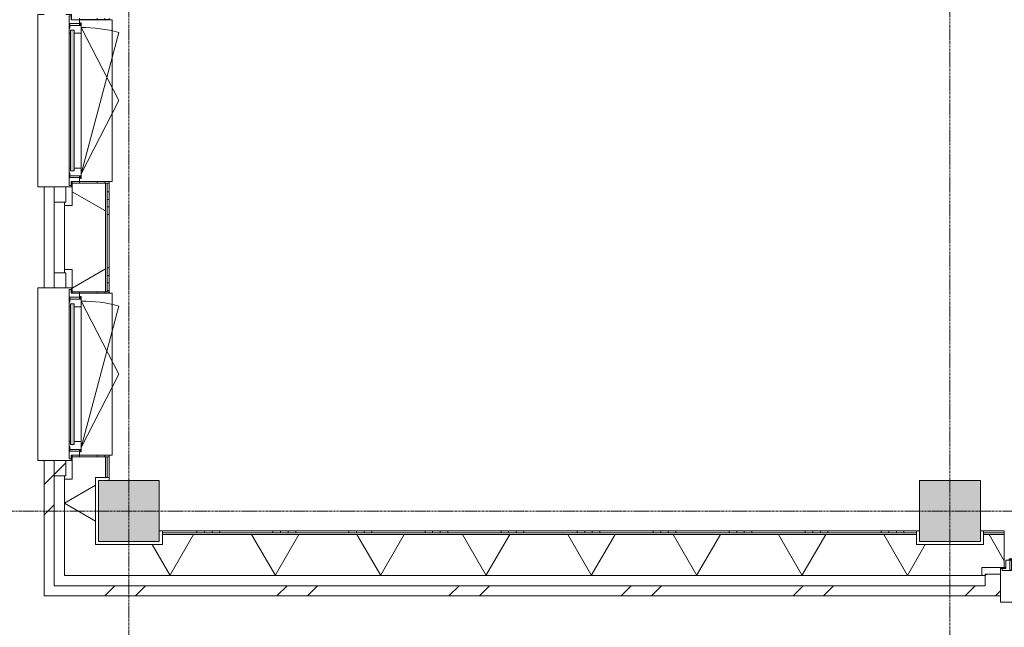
# Model space of a CAD drawing. Header units: millimetres. Extents: x -6115 to 78411, y -6358 to 59618.
# Tile 3 of 99: x -718 to 5758, y -765 to 3232. Entities that reach past the tile are written whole.
import ezdxf

# ---------------------------------------------------------------- set-up
doc = ezdxf.new("R2010")
doc.units = ezdxf.units.MM
doc.linetypes.add('stramien', pattern=[22.225, 12.7, -3.175, 3.175, -3.175])
for name, color, linetype, lineweight in [('00_Algemeen', 7, 'Continuous', 35), ('05_Bouwplaatsvoorzieningen', 7, 'Continuous', 9), ('22_Metselwerk', 7, 'Continuous', 9), ('25_Metaalconstructiewerk', 7, 'Continuous', 9), ('30_Kozijnen-ramen-deuren', 7, 'Continuous', 9), ('42_Dekvloeren en vloersystemen', 7, 'Continuous', 9)]:
    doc.layers.add(name, color=color, linetype=linetype, lineweight=lineweight)
pattern_1 = [(45, (400, -3e-13), (-565.685, 565.685), []), (45, (600, -4e-13), (-565.685, 565.685), [])]

# ---------------------------------------------------------------- blocks, each defined once
blk = doc.blocks.new('Direct Shape - 2410-10368 v1 - IFC-model constructie _zonder onderbouw_ _MM21228_-1202395-02 tweede verdieping overzicht')
at = {"layer": '25_Metaalconstructiewerk'}
blk.add_hatch(color=256, dxfattribs=at).paths.add_polyline_path([(-200, -200), (200, -200), (200, 200), (-200, 200), (-200, 5.9)])
for p, q in [((200, 200), (-200, 200)), ((-200, 200), (-200, -200)), ((200, -200), (200, 200)), ((-200, -200), (200, -200))]:
    blk.add_line(p, q, dxfattribs=at)
blk = doc.blocks.new('Direct Shape - NLRS_28_SC_TLB_kolom vierkant prefab_gen_AT_kolom vierkant_gen_lxb 400x400_800288-1202466-02 tweede verdieping overzicht')
blk.add_blockref('Direct Shape - 2410-10368 v1 - IFC-model constructie _zonder onderbouw_ _MM21228_-1202395-02 tweede verdieping overzicht', (0, 0))
blk = doc.blocks.new('Direct Shape - NLRS_28_SC_TLB_kolom vierkant prefab_gen_AT_kolom vierkant_gen_lxb 400x400_800286-1202498-02 tweede verdieping overzicht')
blk.add_blockref('Direct Shape - 2410-10368 v1 - IFC-model constructie _zonder onderbouw_ _MM21228_-1202395-02 tweede verdieping overzicht', (0, 0))
blk = doc.blocks.new('2410-10368 v1 - IFC-model constructie _zonder onderbouw_ _MM21228__ifc-1-02 tweede verdieping overzicht')
at = {"layer": '25_Metaalconstructiewerk', "lineweight": 9}
for name, p in [('Direct Shape - NLRS_28_SC_TLB_kolom vierkant prefab_gen_AT_kolom vierkant_gen_lxb 400x400_800286-1202498-02 tweede verdieping overzicht', (0, 0)), ('Direct Shape - NLRS_28_SC_TLB_kolom vierkant prefab_gen_AT_kolom vierkant_gen_lxb 400x400_800288-1202466-02 tweede verdieping overzicht', (5400, 0))]:
    blk.add_blockref(name, p, dxfattribs=at)
blk = doc.blocks.new('31_AEE_kozijnen_KA1_CS77 - AEE_CS 77_Raam merk A1-6832846-02 tweede verdieping overzicht')
at = {"layer": '30_Kozijnen-ramen-deuren', "true_color": 0xcccccc}
blk.add_hatch(color=254, dxfattribs=at).paths.add_polyline_path([(-462.5, -231.3), (462.5, -231.3), (462.5, -207.3), (-462.5, -207.3)])
at = {"layer": '30_Kozijnen-ramen-deuren'}
for p, q in [((-481.5, -199.5), (-557.5, -199.5)), ((-557.5, -199.5), (-557.5, -212.3)), ((-557.5, -212.3), (-532.5, -212.3)), ((-532.5, -212.3), (-532.5, -267.5)), ((-506.5, -203.3), (-481.5, -203.3)), ((-506.5, -267.5), (-506.5, -203.3)), ((-494.5, -203.8), (-494.5, -272.5)), ((-476.5, -203.8), (-494.5, -203.8)), ((-481.5, -199.5), (-476.5, -199.5)), ((-481.5, -203.3), (-481.5, -199.5)), ((-476.5, -203.3), (-481.5, -203.3)), ((-443.5, -199.5), (-476.5, -199.5)), ((-476.5, -199.5), (-476.5, -203.8)), ((-462.5, -231.3), (-462.5, -207.3)), ((-462.5, -231.3), (-462.5, -207.3)), ((-462.5, -207.3), (462.5, -207.3)), ((462.5, -231.3), (-462.5, -231.3)), ((443.5, -199.5), (-443.5, -199.5)), ((-443.5, -207.3), (-443.5, -199.5)), ((-443.5, -276.5), (-443.5, -231.3)), ((443.5, -199.5), (443.5, -207.3)), ((476.5, -199.5), (443.5, -199.5)), ((443.5, -231.3), (443.5, -276.5)), ((462.5, -207.3), (462.5, -231.3)), ((462.5, -231.3), (462.5, -207.3)), ((476.5, -199.5), (481.5, -199.5)), ((476.5, -203.8), (476.5, -199.5)), ((481.5, -203.3), (476.5, -203.3)), ((494.5, -203.8), (476.5, -203.8)), ((481.5, -199.5), (481.5, -203.3)), ((557.5, -199.5), (481.5, -199.5)), ((481.5, -203.3), (506.5, -203.3)), ((494.5, -272.5), (494.5, -203.8)), ((506.5, -203.3), (506.5, -267.5)), ((532.5, -267.5), (532.5, -212.3)), ((532.5, -212.3), (557.5, -212.3)), ((557.5, -212.3), (557.5, -199.5)), ((-532.5, -267.5), (-506.5, -267.5)), ((-494.5, -272.5), (-511.5, -272.5)), ((-511.5, -272.5), (-511.5, -276.5)), ((-511.5, -276.5), (-443.5, -276.5)), ((-494.5, -267.5), (-506.5, -267.5)), ((-481.5, -276.5), (0, -525.7)), ((-481.5, -276.5), (448.7, -525.7)), ((443.5, -276.5), (-443.5, -276.5)), ((0, -525.7), (481.5, -276.5)), ((443.5, -276.5), (511.5, -276.5)), ((506.5, -267.5), (494.5, -267.5)), ((511.5, -272.5), (494.5, -272.5)), ((506.5, -267.5), (532.5, -267.5)), ((511.5, -276.5), (511.5, -272.5))]:
    blk.add_line(p, q, dxfattribs=at)
blk.add_arc((-481.5, -276.5), 963, 345, 360, dxfattribs=at)
blk = doc.blocks.new('31_AEE_DAI_Dagkant_Interieur - Zonder Onderkant-V80-02 tweede verdieping overzicht')
at = {"layer": '05_Bouwplaatsvoorzieningen'}
h = blk.add_hatch(dxfattribs=at)
h.set_pattern_fill('FP_195', color=256, style=0, pattern_type=2)
h.set_pattern_definition([(0, (-900, -791.5), (0, 500), []), (0, (-900, -841.5), (0, 500), []), (0, (-900, -891.5), (0, 500), []), (0, (-900, -941.5), (0, 500), [])])
h.paths.add_polyline_path([(-542.5, -449), (-542.5, -461.5), (-533, -461.5), (-533, -267.5), (-542.5, -267.5), (-542.5, -437)])
h.paths.add_polyline_path([(533, -437), (533, -461.5), (542.5, -461.5), (542.5, -267.5), (533, -267.5), (533, -328.2)])
for p, q in [((-533, -267.5), (-542.5, -267.5)), ((-533, -461.5), (-533, -267.5)), ((533, -267.5), (533, -461.5)), ((542.5, -267.5), (533, -267.5)), ((-542.5, -461.5), (-533, -461.5)), ((533, -461.5), (542.5, -461.5))]:
    blk.add_line(p, q, dxfattribs=at)
blk = doc.blocks.new('31_AEE_DAI_Dagkant_Interieur - Zonder Onderkant-V81-02 tweede verdieping overzicht')
at = {"layer": '05_Bouwplaatsvoorzieningen'}
h = blk.add_hatch(dxfattribs=at)
h.set_pattern_fill('FP_196', color=256, style=0, pattern_type=2)
h.set_pattern_definition([(0, (-2700, -791.5), (0, 500), []), (0, (-2700, -841.5), (0, 500), []), (0, (-2700, -891.5), (0, 500), []), (0, (-2700, -941.5), (0, 500), [])])
h.paths.add_polyline_path([(-542.5, -267.5), (-542.5, -461.5), (-533, -461.5), (-533.3, -267.5)])
h.paths.add_polyline_path([(533, -461.5), (542.5, -461.5), (542.5, -267.5), (533, -267.5), (533, -449)])
for p, q in [((-533, -267.5), (-542.5, -267.5)), ((-533, -461.5), (-533, -267.5)), ((533, -267.5), (533, -461.5)), ((542.5, -267.5), (533, -267.5)), ((-542.5, -461.5), (-533, -461.5)), ((533, -461.5), (542.5, -461.5))]:
    blk.add_line(p, q, dxfattribs=at)
blk = doc.blocks.new('42_AEE_VE_vensterbank - Standaard-6843292-02 tweede verdieping overzicht')
at = {"layer": '05_Bouwplaatsvoorzieningen'}
for p, q in [((-532.5, -482.5), (-532.5, -267.5)), ((532.5, -267.5), (532.5, -482.5)), ((-532.5, -482.5), (532.5, -482.5))]:
    blk.add_line(p, q, dxfattribs=at)
blk = doc.blocks.new('21_AEE_WA_lekdorpel - 21_AEE_WA_lekdorpel-V195-02 tweede verdieping overzicht')
at = {"layer": '05_Bouwplaatsvoorzieningen'}
for p, q in [((-567.5, -34.5), (-567.5, 8)), ((-567.5, 8), (567.5, 8)), ((567.5, 8), (567.5, -34.5)), ((-567.5, -213), (-567.5, -176.5)), ((567.5, -176.5), (567.5, -213)), ((-567.5, -215), (-567.5, -213)), ((-532.5, -213), (-567.5, -213)), ((-532.5, -215), (-567.5, -215)), ((567.5, -213), (532.5, -213)), ((567.5, -215), (532.5, -215)), ((567.5, -213), (567.5, -215))]:
    blk.add_line(p, q, dxfattribs=at)
blk = doc.blocks.new('21_AEE_WA_lekdorpel - 21_AEE_WA_lekdorpel-V198-02 tweede verdieping overzicht')
at = {"layer": '05_Bouwplaatsvoorzieningen'}
for p, q in [((-567.5, -34.5), (-567.5, 8)), ((-567.5, 8), (567.5, 8)), ((567.5, 8), (567.5, -34.5)), ((-567.5, -213), (-567.5, -176.5)), ((567.5, -176.5), (567.5, -213)), ((-567.5, -215), (-567.5, -213)), ((-533.3, -213), (-567.5, -213)), ((-533.3, -215), (-567.5, -215)), ((567.5, -213), (532.5, -213)), ((567.5, -215), (532.5, -215)), ((567.5, -213), (567.5, -215))]:
    blk.add_line(p, q, dxfattribs=at)
blk = doc.blocks.new('21_AEE_WA_lekdorpel - 21_AEE_WA_lekdorpel-V200-02 tweede verdieping overzicht')
at = {"layer": '05_Bouwplaatsvoorzieningen'}
for p, q in [((-567.5, -34), (-567.5, 8)), ((-567.5, 8), (567.5, 8)), ((567.5, 8), (567.5, -34)), ((-567.5, -213), (-567.5, -176)), ((567.5, -176), (567.5, -213)), ((-567.5, -215), (-567.5, -213)), ((-532.5, -213), (-567.5, -213)), ((-532.5, -215), (-567.5, -215)), ((567.5, -213), (532.5, -213)), ((567.5, -215), (532.5, -215)), ((567.5, -213), (567.5, -215))]:
    blk.add_line(p, q, dxfattribs=at)

msp = doc.modelspace()

# ---------------------------------------------------------------- hatches: boundary and pattern name
at = {"layer": '22_Metselwerk'}
h = msp.add_hatch(dxfattribs=at)
h.set_pattern_fill('FP_173', color=256, angle=45, style=0, pattern_type=2)
h.set_pattern_definition(pattern_1)
h.paths.add_polyline_path([(-557, -557.5), (-491, -557.5), (-491.5, 332.5), (-557, 332.5), (-557, -51.7)])
h.paths.add_polyline_path([(-491.5, 1467.5), (-491.5, 2132.5), (-557, 2132.5), (-557, 1467.5)])
h.paths.add_polyline_path([(-557, 3267.5), (-491.5, 3267.5), (-491.5, 3932.5), (-557, 3932.5), (-557, 3275.8)])
h.paths.add_polyline_path([(-491.5, 5067.5), (-491.5, 5732.5), (-557, 5732.5), (-557, 5067.5)])
h.paths.add_polyline_path([(-491.5, 6867.5), (-491.5, 7532.5), (-557, 7532.5), (-557, 6867.5)])
h.paths.add_polyline_path([(-491.5, 8667.5), (-491.5, 9332.5), (-557, 9332.5), (-557, 8667.5)])
h.paths.add_polyline_path([(-557, 10467.5), (-491.5, 10467.5), (-491.5, 11132.5), (-557, 11132.5), (-557, 10485.4)])
h.paths.add_polyline_path([(-491.5, 12267.5), (-491.5, 12932.5), (-557, 12932.5), (-557, 12267.5)])
h.paths.add_polyline_path([(-491.5, 14067.5), (-491.5, 14732.5), (-557, 14732.5), (-557, 14067.5)])
h.paths.add_polyline_path([(-491.5, 15867.5), (-491.5, 16532.5), (-557, 16532.5), (-557, 15867.5)])
h.paths.add_polyline_path([(-557, 17667.5), (-491.5, 17667.5), (-491.5, 18332.5), (-557, 18332.5), (-557, 17695)])
h.paths.add_polyline_path([(-491.5, 19467.5), (-491.5, 20132.5), (-557, 20132.5), (-557, 19467.5)])
h.paths.add_polyline_path([(-491.5, 21267.5), (-491.5, 21932.5), (-557, 21932.5), (-557, 21267.5)])
h.paths.add_polyline_path([(-491.5, 23067.5), (-491.5, 23732.5), (-557, 23732.5), (-557, 23067.5)])
h.paths.add_polyline_path([(-491.5, 24867.5), (-491.5, 25532.5), (-557, 25532.5), (-557, 24867.5)])
h.paths.add_polyline_path([(-557, 26667.5), (-491.5, 26667.5), (-491.5, 27332.5), (-557, 27332.5), (-557, 27123)])
h.paths.add_polyline_path([(-557, 28467.5), (-491.5, 28467.5), (-491.5, 29132.5), (-557, 29132.5), (-557, 28786.7)])
h.paths.add_polyline_path([(-557, 30267.5), (-491.5, 30267.5), (-491.5, 30932.5), (-557, 30932.5), (-557, 30450.5)])
h.paths.add_polyline_path([(-491.5, 32067.5), (-491.5, 32732.5), (-557, 32732.5), (-557, 32067.5)])
h.paths.add_polyline_path([(-491.5, 33867.5), (-491.5, 34532.5), (-557, 34532.5), (-557, 33867.5)])
h.paths.add_polyline_path([(-491.5, 35667.5), (-491.5, 36332.5), (-557, 36332.5), (-557, 35667.5)])
h.paths.add_polyline_path([(-557, 37467.5), (-491.5, 37467.5), (-491.5, 38132.5), (-557, 38132.5), (-557, 37660.1)])
h.paths.add_polyline_path([(-491.5, 39267.5), (-491.5, 39932.5), (-557, 39932.5), (-557, 39267.5)])
h.paths.add_polyline_path([(-557, 41067.5), (-491.5, 41067.5), (-491.5, 41732.5), (-557, 41732.5), (-557, 41542.2)])
h.paths.add_polyline_path([(-557, 42867.5), (-491.5, 42867.5), (-491.5, 43532.5), (-557, 43532.5), (-557, 43205.9)])
h.paths.add_polyline_path([(-491.5, 44667.5), (-491.5, 45332.5), (-557, 45332.5), (-557, 44667.5)])
h.paths.add_polyline_path([(-491.5, 46467.5), (-491.5, 47132.5), (-557, 47132.5), (-557, 46467.5)])
h.paths.add_polyline_path([(-557, 48267.5), (-491.5, 48267.5), (-491, 49157), (-557, 49157), (-557, 48751.8)])
h = msp.add_hatch(dxfattribs=at)
h.set_pattern_fill('FP_172', color=256, angle=60, style=0, pattern_type=2)
h.set_pattern_definition([(330, (-424.5, 24300), (300, 519.615), []), (30, (-424.5, 24300), (-300, 519.615), [])])
h.paths.add_polyline_path([(-154.5, -424.5), (-154.5, -220), (-220, -220), (-220, 220), (-154.5, 220), (-154.5, 357.5), (-372.5, 357.5), (-372.5, 210), (-424.5, 210), (-424.5, -424.5)])
h.paths.add_polyline_path([(-372.5, 1442.5), (-154.5, 1442.5), (-154.5, 2157.5), (-372.5, 2157.5), (-372.5, 2010), (-424.5, 2010), (-424.5, 1590), (-372.5, 1590)])
h.paths.add_polyline_path([(-154.5, 3242.5), (-154.5, 3957.5), (-372.5, 3957.5), (-372.5, 3810), (-424.5, 3810), (-424.5, 3390), (-372.5, 3390), (-372.5, 3242.5)])
h.paths.add_polyline_path([(-154.5, 5042.5), (-154.5, 5180), (-220, 5180), (-220, 5620), (-154.5, 5620), (-154.5, 5757.5), (-372.5, 5757.5), (-372.5, 5610), (-424.5, 5610), (-424.5, 5190), (-372.5, 5190), (-372.5, 5042.5), (-263.3, 5042.5)])
h.paths.add_polyline_path([(-154.5, 6842.5), (-154.5, 7557.5), (-372.5, 7557.5), (-372.5, 7410), (-424.5, 7410), (-424.5, 6990), (-372.5, 6990), (-372.5, 6842.5), (-263.3, 6842.5)])
h.paths.add_polyline_path([(-372.5, 8642.5), (-154.5, 8642.5), (-154.5, 9357.5), (-372.5, 9357.5), (-372.5, 9210), (-424.5, 9210), (-424.5, 8790), (-372.5, 8790)])
h.paths.add_polyline_path([(-154.5, 10442.5), (-154.5, 10580), (-220, 10580), (-220, 11020), (-154.5, 11020), (-154.5, 11157.5), (-372.5, 11157.5), (-372.5, 11010), (-424.5, 11010), (-424.5, 10590), (-372.5, 10590), (-372.5, 10442.5)])
h.paths.add_polyline_path([(-372.5, 12242.5), (-154.5, 12242.5), (-154.5, 12957.5), (-372.5, 12957.5), (-372.5, 12810), (-424.5, 12810), (-424.5, 12390), (-372.5, 12390)])
h.paths.add_polyline_path([(-372.5, 14042.5), (-154.5, 14042.5), (-154.5, 14757.5), (-372.5, 14757.5), (-372.5, 14610), (-424.5, 14610), (-424.5, 14190), (-372.5, 14190)])
h.paths.add_polyline_path([(-154.5, 15842.5), (-154.5, 15980), (-220, 15980), (-220, 16420), (-154.5, 16420), (-154.5, 16557.5), (-372.5, 16557.5), (-372.5, 16410), (-424.5, 16410), (-424.5, 15990), (-372.5, 15990), (-372.5, 15842.5), (-263.3, 15842.5)])
h.paths.add_polyline_path([(-154.5, 17642.5), (-154.5, 18357.5), (-372.5, 18357.5), (-372.5, 18210), (-424.5, 18210), (-424.5, 17790), (-372.5, 17790), (-372.5, 17642.5)])
h.paths.add_polyline_path([(-154.5, 19442.5), (-154.5, 20157.5), (-372.5, 20157.5), (-372.5, 20010), (-424.5, 20010), (-424.5, 19590), (-372.5, 19590), (-372.5, 19442.5)])
h.paths.add_polyline_path([(-372.5, 21242.5), (-154.5, 21242.5), (-154.5, 21380), (-220, 21380), (-220, 21820), (-154.5, 21820), (-154.5, 21957.5), (-372.5, 21957.5), (-372.5, 21810), (-424.5, 21810), (-424.5, 21390), (-372.5, 21390)])
h.paths.add_polyline_path([(-154.5, 23042.5), (-154.5, 23757.5), (-372.5, 23757.5), (-372.5, 23610), (-424.5, 23610), (-424.5, 23190), (-372.5, 23190), (-372.5, 23042.5), (-263.3, 23042.5)])
h.paths.add_polyline_path([(-154.5, 24842.5), (-154.5, 25557.5), (-372.5, 25557.5), (-372.5, 25410), (-424.5, 25410), (-424.5, 24990), (-372.5, 24990), (-372.5, 24842.5)])
h.paths.add_polyline_path([(-372.5, 26642.5), (-154.5, 26642.5), (-154.5, 26780), (-220, 26780), (-220, 27220), (-154.5, 27220), (-154.5, 27357.5), (-372.5, 27357.5), (-372.5, 27210), (-424.5, 27210), (-424.5, 26790), (-372.5, 26790)])
h.paths.add_polyline_path([(-372.5, 28442.5), (-154.5, 28442.5), (-154.5, 29157.5), (-372.5, 29157.5), (-372.5, 29010), (-424.5, 29010), (-424.5, 28590), (-372.5, 28590)])
h.paths.add_polyline_path([(-372.5, 30242.5), (-154.5, 30242.5), (-154.5, 30957.5), (-372.5, 30957.5), (-372.5, 30810), (-424.5, 30810), (-424.5, 30390), (-372.5, 30390)])
h.paths.add_polyline_path([(-154.5, 32042.5), (-154.5, 32180), (-220, 32180), (-220, 32620), (-154.5, 32620), (-154.5, 32757.5), (-372.5, 32757.5), (-372.5, 32610), (-424.5, 32610), (-424.5, 32190), (-372.5, 32190), (-372.5, 32042.5)])
h.paths.add_polyline_path([(-372.5, 33842.5), (-154.5, 33842.5), (-154.5, 34557.5), (-372.5, 34557.5), (-372.5, 34410), (-424.5, 34410), (-424.5, 33990), (-372.5, 33990)])
h.paths.add_polyline_path([(-154.5, 35642.5), (-154.5, 36357.5), (-372.5, 36357.5), (-372.5, 36210), (-424.5, 36210), (-424.5, 35790), (-372.5, 35790), (-372.5, 35642.5), (-263.3, 35642.5)])
h.paths.add_polyline_path([(-372.5, 37442.5), (-154.5, 37442.5), (-154.5, 37580), (-220, 37580), (-220, 38020), (-154.5, 38020), (-154.5, 38157.5), (-372.5, 38157.5), (-372.5, 38010), (-424.5, 38010), (-424.5, 37590), (-372.5, 37590)])
h.paths.add_polyline_path([(-154.5, 39242.5), (-154.5, 39957.5), (-372.5, 39957.5), (-372.5, 39810), (-424.5, 39810), (-424.5, 39390), (-372.5, 39390), (-372.5, 39242.5)])
h.paths.add_polyline_path([(-372.5, 41042.5), (-154.5, 41042.5), (-154.5, 41757.5), (-372.5, 41757.5), (-372.5, 41610), (-424.5, 41610), (-424.5, 41190), (-372.5, 41190)])
h.paths.add_polyline_path([(-154.5, 42842.5), (-154.5, 42980), (-220, 42980), (-220, 43420), (-154.5, 43420), (-154.5, 43557.5), (-372.5, 43557.5), (-372.5, 43410), (-424.5, 43410), (-424.5, 42990), (-372.5, 42990), (-372.5, 42842.5), (-263.3, 42842.5)])
h.paths.add_polyline_path([(-372.5, 44642.5), (-154.5, 44642.5), (-154.5, 45357.5), (-372.5, 45357.5), (-372.5, 45210), (-424.5, 45210), (-424.5, 44790), (-372.5, 44790)])
h.paths.add_polyline_path([(-372.5, 46442.5), (-154.5, 46442.5), (-154.5, 47157.5), (-372.5, 47157.5), (-372.5, 47010), (-424.5, 47010), (-424.5, 46590), (-372.5, 46590), (-372.5, 46533.4)])
h.paths.add_polyline_path([(-372.5, 48242.5), (-154.5, 48242.5), (-154.5, 48380), (-220, 48380), (-220, 48820), (-154.5, 48820), (-154.5, 49024.5), (-424.5, 49024.5), (-424.5, 48390), (-372.5, 48390)])
h = msp.add_hatch(dxfattribs=at)
h.set_pattern_fill('FP_171', color=256, angle=90, style=0, pattern_type=2)
h.set_pattern_definition([(1e-13, (-424.5, 24100), (-9e-13, 500), []), (1e-13, (-424.5, 24050), (-9e-13, 500), []), (1e-13, (-424.5, 24000), (-9e-13, 500), []), (1e-13, (-424.5, 23950), (-9e-13, 500), [])])
h.paths.add_polyline_path([(-130, 220), (-130, 357.5), (-142.5, 357.5), (-142.5, 220)])
h.paths.add_polyline_path([(-130, 1442.5), (-130, 2157.5), (-142.5, 2157.5), (-142.5, 1442.5)])
h.paths.add_polyline_path([(-142.5, 3242.5), (-130, 3242.5), (-130, 3957.5), (-142.5, 3957.5), (-142.5, 3275.8)])
h.paths.add_polyline_path([(-130, 5042.5), (-130, 5180), (-142.5, 5180), (-142.5, 5042.5)])
h.paths.add_polyline_path([(-130, 5620), (-130, 5757.5), (-142.5, 5757.5), (-142.5, 5620)])
h.paths.add_polyline_path([(-142.5, 6842.5), (-130, 6842.5), (-130, 7557.5), (-142.5, 7557.5), (-142.5, 7157.9)])
h.paths.add_polyline_path([(-130, 8642.5), (-130, 9357.5), (-142.5, 9357.5), (-142.5, 8642.5)])
h.paths.add_polyline_path([(-130, 10442.5), (-130, 10580), (-142.5, 10580), (-142.5, 10442.5)])
h.paths.add_polyline_path([(-130, 11020), (-130, 11157.5), (-142.5, 11157.5), (-142.5, 11020)])
h.paths.add_polyline_path([(-130, 12242.5), (-130, 12957.5), (-142.5, 12957.5), (-142.5, 12242.5)])
h.paths.add_polyline_path([(-130, 14042.5), (-130, 14757.5), (-142.5, 14757.5), (-142.5, 14042.5)])
h.paths.add_polyline_path([(-142.5, 15842.5), (-130, 15842.5), (-130, 15980), (-142.5, 15980)])
h.paths.add_polyline_path([(-142.5, 16420), (-130, 16420), (-130, 16557.5), (-142.5, 16557.5)])
h.paths.add_polyline_path([(-130, 17642.5), (-130, 17920), (-142.5, 17920), (-142.5, 17642.5)])
h.paths.add_polyline_path([(-130, 17950), (-130, 18050), (-142.5, 18050), (-142.5, 17950)])
h.paths.add_polyline_path([(-130, 18080), (-130, 18357.5), (-142.5, 18357.5), (-142.5, 18080)])
h.paths.add_polyline_path([(-130, 19442.5), (-130, 20157.5), (-142.5, 20157.5), (-142.5, 19442.5)])
h.paths.add_polyline_path([(-130, 21242.5), (-130, 21380), (-142.5, 21380), (-142.5, 21242.5)])
h.paths.add_polyline_path([(-130, 21820), (-130, 21957.5), (-142.5, 21957.5), (-142.5, 21820)])
h.paths.add_polyline_path([(-142.5, 23042.5), (-130, 23042.5), (-130, 23757.5), (-142.5, 23757.5), (-142.5, 23240.9)])
h.paths.add_polyline_path([(-130, 24842.5), (-130, 25117.5), (-142.5, 25117.5), (-142.5, 24842.5)])
h.paths.add_polyline_path([(-130, 25147.5), (-130, 25247.5), (-142.5, 25247.5), (-142.5, 25147.5)])
h.paths.add_polyline_path([(-142.5, 25277.5), (-130, 25277.5), (-130, 25557.5), (-142.5, 25557.5), (-142.5, 25459.2)])
h.paths.add_polyline_path([(-130, 26642.5), (-130, 26780), (-142.5, 26780), (-142.5, 26642.5)])
h.paths.add_polyline_path([(-130, 27220), (-130, 27357.5), (-142.5, 27357.5), (-142.5, 27220)])
h.paths.add_polyline_path([(-130, 28442.5), (-130, 29157.5), (-142.5, 29157.5), (-142.5, 28442.5)])
h.paths.add_polyline_path([(-130, 30242.5), (-130, 30957.5), (-142.5, 30957.5), (-142.5, 30242.5)])
h.paths.add_polyline_path([(-142.5, 32042.5), (-130, 32042.5), (-130, 32180), (-142.5, 32180), (-142.5, 32114.2)])
h.paths.add_polyline_path([(-130, 32620), (-130, 32757.5), (-142.5, 32757.5), (-142.5, 32620)])
h.paths.add_polyline_path([(-130, 33842.5), (-130, 34557.5), (-142.5, 34557.5), (-142.5, 33842.5)])
h.paths.add_polyline_path([(-142.5, 35642.5), (-130, 35642.5), (-130, 36357.5), (-142.5, 36357.5), (-142.5, 35996.3)])
h.paths.add_polyline_path([(-142.5, 37442.5), (-130, 37442.5), (-130, 37580), (-142.5, 37580)])
h.paths.add_polyline_path([(-142.5, 38020), (-130, 38020), (-130, 38157.5), (-142.5, 38157.5)])
h.paths.add_polyline_path([(-130, 39242.5), (-130, 39957.5), (-142.5, 39957.5), (-142.5, 39242.5)])
h.paths.add_polyline_path([(-142.5, 41042.5), (-130, 41042.5), (-130, 41757.5), (-142.5, 41757.5), (-142.5, 41542.2)])
h.paths.add_polyline_path([(-130, 42842.5), (-130, 42980), (-142.5, 42980), (-142.5, 42842.5)])
h.paths.add_polyline_path([(-142.5, 43420), (-130, 43420), (-130, 43557.5), (-142.5, 43557.5)])
h.paths.add_polyline_path([(-142.5, 44642.5), (-130, 44642.5), (-130, 45357.5), (-142.5, 45357.5), (-142.5, 44869.7)])
h.paths.add_polyline_path([(-130, 46442.5), (-130, 47157.5), (-142.5, 47157.5), (-142.5, 46442.5)])
h.paths.add_polyline_path([(-130, 48242.5), (-130, 48380), (-142.5, 48380), (-142.5, 48242.5)])
h = msp.add_hatch(dxfattribs=at)
h.set_pattern_fill('FP_173', color=256, angle=45, style=0, pattern_type=2)
h.set_pattern_definition(pattern_1)
h.paths.add_polyline_path([(-491, 232.5), (-415, 232.5), (-415, 332.5), (-491, 332.5)])
h = msp.add_hatch(dxfattribs=at)
h.set_pattern_fill('FP_199', color=256, angle=60, style=0, pattern_type=2)
h.set_pattern_definition([(60, (21747.25, -424.5), (-519.615, 300), []), (120, (21747.25, -424.5), (-519.615, -300), [])])
h.paths.add_polyline_path([(43547.4, -424.5), (43624.5, -424.5), (43624.5, -154.5), (43330, -154.5), (43330, -220), (43070, -220), (43070, -154.5), (42647, -154.5), (42647, -158), (42682, -158), (42682, -424.5), (43245.2, -424.5)])
h.paths.add_polyline_path([(40525.9, -424.5), (40692, -424.5), (40692, -158), (40727, -158), (40727, -154.5), (40630, -154.5), (40630, -220), (40370, -220), (40370, -154.5), (40067.5, -154.5), (40067.5, -158.5), (40102.5, -158.5), (40102.5, -424.5), (40223.8, -424.5)])
h.paths.add_polyline_path([(38108.8, -424.5), (38112.5, -424.5), (38112.5, -158.5), (38147.5, -158.5), (38147.5, -154.5), (37930, -154.5), (37930, -220), (37670, -220), (37670, -154.5), (37487.4, -154.5), (37487.4, -158.5), (37522.4, -158.5), (37522.4, -424.5), (37806.6, -424.5)])
h.paths.add_polyline_path([(34180.9, -424.5), (34212.4, -424.5), (34212.4, -220), (33960, -220), (33960, -154.5), (32530, -154.5), (32530, -220), (32270, -220), (32270, -154.5), (31847.6, -154.5), (31847.6, -158), (31882.6, -158), (31882.6, -424.5), (33878.8, -424.5)])
h.paths.add_polyline_path([(29648.8, -424.5), (29892.6, -424.5), (29892.6, -158), (29927.6, -158), (29927.6, -154.5), (29830, -154.5), (29830, -220), (29570, -220), (29570, -154.5), (29267.5, -154.5), (29267.5, -158.5), (29302.5, -158.5), (29302.5, -424.5), (29346.6, -424.5)])
h.paths.add_polyline_path([(27312.5, -424.5), (27312.5, -158.5), (27347.5, -158.5), (27347.5, -154.5), (27130, -154.5), (27130, -220), (26870, -220), (26870, -154.5), (26687.4, -154.5), (26687.4, -158.5), (26722.4, -158.5), (26722.4, -424.5), (27231.6, -424.5)])
h.paths.add_polyline_path([(23412.4, -424.5), (23412.4, -220), (23160, -220), (23160, -154.5), (21820, -154.5), (21820, -220), (21380, -220), (21380, -154.5), (21242.5, -154.5), (21242.5, -372.5), (21390, -372.5), (21390, -424.5), (23303.8, -424.5)])
h.paths.add_polyline_path([(20010, -424.5), (20010, -372.5), (20157.5, -372.5), (20157.5, -154.5), (19442.5, -154.5), (19442.5, -372.5), (19590, -372.5), (19590, -424.5), (19980.2, -424.5)])
h.paths.add_polyline_path([(18210, -424.5), (18210, -372.5), (18357.5, -372.5), (18357.5, -154.5), (17642.5, -154.5), (17642.5, -372.5), (17790, -372.5), (17790, -424.5), (18167.4, -424.5)])
h.paths.add_polyline_path([(16052.4, -424.5), (16410, -424.5), (16410, -372.5), (16557.5, -372.5), (16557.5, -154.5), (16420, -154.5), (16420, -220), (15980, -220), (15980, -154.5), (15842.5, -154.5), (15842.5, -372.5), (15990, -372.5), (15990, -424.5)])
h.paths.add_polyline_path([(14239.5, -424.5), (14610, -424.5), (14610, -372.5), (14757.5, -372.5), (14757.5, -154.5), (14042.5, -154.5), (14042.5, -372.5), (14190, -372.5), (14190, -424.5)])
h.paths.add_polyline_path([(12426.7, -424.5), (12810, -424.5), (12810, -372.5), (12957.5, -372.5), (12957.5, -154.5), (12242.5, -154.5), (12242.5, -372.5), (12390, -372.5), (12390, -424.5)])
h.paths.add_polyline_path([(11010, -424.5), (11010, -372.5), (11157.5, -372.5), (11157.5, -154.5), (11020, -154.5), (11020, -220), (10580, -220), (10580, -154.5), (10442.5, -154.5), (10442.5, -372.5), (10590, -372.5), (10590, -424.5), (10915.9, -424.5)])
h.paths.add_polyline_path([(9210, -424.5), (9210, -372.5), (9357.5, -372.5), (9357.5, -154.5), (8642.5, -154.5), (8642.5, -372.5), (8790, -372.5), (8790, -424.5), (9103.1, -424.5)])
h.paths.add_polyline_path([(7290.2, -424.5), (7410, -424.5), (7410, -372.5), (7557.5, -372.5), (7557.5, -154.5), (6842.5, -154.5), (6842.5, -372.5), (6990, -372.5), (6990, -424.5)])
h.paths.add_polyline_path([(5610, -424.5), (5610, -372.5), (5757.5, -372.5), (5757.5, -154.5), (5620, -154.5), (5620, -220), (5180, -220), (5180, -154.5), (220, -154.5), (220, -220), (-154.5, -220), (-154.5, -424.5), (5477.4, -424.5)])
h.paths.add_polyline_path([(23420, -158.5), (23447.4, -158.5), (23447.4, -154.5), (23420, -154.5)])
h.paths.add_polyline_path([(34247.4, -158.5), (34247.4, -154.5), (34220, -154.5), (34220, -158.5)])
h = msp.add_hatch(dxfattribs=at)
h.set_pattern_fill('FP_198', color=256, angle=90, style=0, pattern_type=2)
h.set_pattern_definition([(90, (21947.25, -424.5), (-500, -2e-12), []), (90, (21997.25, -424.5), (-500, -2e-12), []), (90, (22047.25, -424.5), (-500, -2e-12), []), (90, (22097.25, -424.5), (-500, -2e-12), [])])
h.paths.add_polyline_path([(43330, -142.5), (43342.5, -142.5), (43342.5, -130), (43330, -130)])
h.paths.add_polyline_path([(42647, -142.5), (43045, -142.5), (43045, -130), (42647, -130)])
h.paths.add_polyline_path([(40345, -142.5), (40345, -130), (40067.5, -130), (40067.5, -142.5), (40223.8, -142.5)])
h.paths.add_polyline_path([(40655, -142.5), (40727, -142.5), (40727, -130), (40655, -130)])
h.paths.add_polyline_path([(37487.4, -142.5), (37657.5, -142.5), (37657.5, -130), (37487.4, -130)])
h.paths.add_polyline_path([(38108.8, -142.5), (38147.5, -142.5), (38147.5, -130), (37942.5, -130), (37942.5, -142.5)])
h.paths.add_polyline_path([(32257.5, -142.5), (32257.5, -130), (31847.6, -130), (31847.6, -142.5), (32065.9, -142.5)])
h.paths.add_polyline_path([(34220, -142.5), (34247.4, -142.5), (34247.4, -130), (34220, -130)])
h.paths.add_polyline_path([(32542.5, -142.5), (33947.5, -142.5), (33947.5, -130), (32542.5, -130)])
h.paths.add_polyline_path([(29927.6, -142.5), (29927.6, -130), (29842.5, -130), (29842.5, -142.5)])
h.paths.add_polyline_path([(29557.5, -142.5), (29557.5, -130), (29267.5, -130), (29267.5, -142.5), (29346.6, -142.5)])
h.paths.add_polyline_path([(27347.5, -142.5), (27347.5, -130), (27142.5, -130), (27142.5, -142.5), (27231.6, -142.5)])
h.paths.add_polyline_path([(26857.5, -142.5), (26857.5, -130), (26687.4, -130), (26687.4, -142.5)])
h.paths.add_polyline_path([(23147.5, -142.5), (23147.5, -130), (21820, -130), (21820, -142.5), (23001.7, -142.5)])
h.paths.add_polyline_path([(23447.4, -142.5), (23447.4, -130), (23420, -130), (23420, -142.5)])
h.paths.add_polyline_path([(19980.2, -142.5), (20157.5, -142.5), (20157.5, -130), (19442.5, -130), (19442.5, -142.5)])
h.paths.add_polyline_path([(21242.5, -142.5), (21380, -142.5), (21380, -130), (21242.5, -130)])
h.paths.add_polyline_path([(18357.5, -142.5), (18357.5, -130), (17642.5, -130), (17642.5, -142.5), (18167.4, -142.5)])
h.paths.add_polyline_path([(16420, -142.5), (16557.5, -142.5), (16557.5, -130), (16420, -130)])
h.paths.add_polyline_path([(15980, -142.5), (15980, -130), (15842.5, -130), (15842.5, -142.5)])
h.paths.add_polyline_path([(14239.5, -142.5), (14757.5, -142.5), (14757.5, -130), (14042.5, -130), (14042.5, -142.5)])
h.paths.add_polyline_path([(12242.5, -142.5), (12957.5, -142.5), (12957.5, -130), (12242.5, -130)])
h.paths.add_polyline_path([(11157.5, -142.5), (11157.5, -130), (11020, -130), (11020, -142.5)])
h.paths.add_polyline_path([(9357.5, -142.5), (9357.5, -130), (8642.5, -130), (8642.5, -142.5), (9103.1, -142.5)])
h.paths.add_polyline_path([(10580, -142.5), (10580, -130), (10442.5, -130), (10442.5, -142.5)])
h.paths.add_polyline_path([(7557.5, -142.5), (7557.5, -130), (7125, -130), (7125, -142.5), (7290.2, -142.5)])
h.paths.add_polyline_path([(7095, -142.5), (7095, -130), (6842.5, -130), (6842.5, -142.5), (6988.1, -142.5)])
h.paths.add_polyline_path([(4873.1, -142.5), (5180, -142.5), (5180, -130), (220, -130), (220, -142.5), (3664.5, -142.5)])
h.paths.add_polyline_path([(5620, -142.5), (5757.5, -142.5), (5757.5, -130), (5620, -130)])
h = msp.add_hatch(dxfattribs=at)
h.set_pattern_fill('FP_206', color=256, angle=45, style=0, pattern_type=2)
h.set_pattern_definition(pattern_1)
h.paths.add_polyline_path([(5732.5, -491.5), (5732.5, -415.5), (5632.5, -415.5), (5632.5, -491.5)])
h = msp.add_hatch(dxfattribs=at)
h.set_pattern_fill('FP_173', color=256, angle=45, style=0, pattern_type=2)
h.set_pattern_definition([(45, (400, -4e-13), (-565.685, 565.685), []), (45, (600, -6e-13), (-565.685, 565.685), [])])
h.paths.add_polyline_path([(20132.5, -557.5), (20132.5, -491.5), (19467.5, -491.5), (19467.5, -557.5), (19980.2, -557.5)])
h.paths.add_polyline_path([(18167.4, -557.5), (18332.5, -557.5), (18332.5, -491.5), (17667.5, -491.5), (17667.5, -557.5)])
h.paths.add_polyline_path([(16532.5, -557.5), (16532.5, -491.5), (15867.5, -491.5), (15867.5, -557.5), (16354.5, -557.5)])
h.paths.add_polyline_path([(14239.5, -557.5), (14732.5, -557.5), (14732.5, -491.5), (14067.5, -491.5), (14067.5, -557.5)])
h.paths.add_polyline_path([(11132.5, -557.5), (11132.5, -491.5), (10467.5, -491.5), (10467.5, -557.5), (10915.9, -557.5)])
h.paths.add_polyline_path([(12267.5, -557.5), (12932.5, -557.5), (12932.5, -491.5), (12267.5, -491.5)])
h.paths.add_polyline_path([(9332.5, -557.5), (9332.5, -491.5), (8667.5, -491.5), (8667.5, -557.5), (9103.1, -557.5)])
h.paths.add_polyline_path([(5732.5, -557.5), (5732.5, -491.5), (-491, -491.5), (-491, -557.5), (5477.4, -557.5)])
h.paths.add_polyline_path([(6867.5, -557.5), (7532.5, -557.5), (7532.5, -491.5), (6867.5, -491.5)])

# ---------------------------------------------------------------- linework, layer by layer
at = {"layer": '00_Algemeen', "color": 150, "linetype": 'stramien', "lineweight": 9, "true_color": 0x0080ff}
for p, q in [((0, -4950.1), (0, 59018.3)), ((5400, -4950.1), (5400, 59018.3)), ((77811.4, 0), (-5515.3, 0))]:
    msp.add_line(p, q, dxfattribs=at)
at = {"layer": '22_Metselwerk'}
for p, q in [((-372.5, 2157.5), (-372.5, 2166.7)), ((-130, 2157.5), (-154.5, 2157.5)), ((-142.5, 2157.5), (-142.5, 1442.5)), ((-130, 1442.5), (-130, 2157.5)), ((-491.5, 2132.5), (-557, 2132.5)), ((-557, 2132.5), (-557, 1467.5)), ((-491.5, 2010), (-491.5, 2132.5)), ((-491, 1467.5), (-491, 2132.5)), ((-415, 2132.5), (-491, 2132.5)), ((-415, 2032.5), (-415, 2132.5)), ((-491, 2010), (-491.5, 2010)), ((-491, 2032.5), (-415, 2032.5)), ((-424.5, 2010), (-424.5, 2032.5)), ((-491.5, 1467.5), (-491.5, 1590)), ((-491.5, 1590), (-491, 1590)), ((-415, 1567.5), (-491, 1567.5)), ((-424.5, 1567.5), (-424.5, 1590)), ((-415, 1467.5), (-415, 1567.5)), ((-557, 1467.5), (-491.5, 1467.5)), ((-491, 1467.5), (-415, 1467.5)), ((-372.5, 1432.5), (-372.5, 1442.5)), ((-154.5, 1442.5), (-130, 1442.5)), ((-491.5, 332.5), (-557, 332.5)), ((-557, 332.5), (-557, -557.5)), ((-491.5, 210), (-491.5, 332.5)), ((-491, -491.5), (-491, 332.5)), ((-415, 332.5), (-491, 332.5)), ((-415, 232.5), (-415, 332.5)), ((-372.5, 357.5), (-372.5, 367.5)), ((-130, 357.5), (-154.5, 357.5)), ((-142.5, 357.5), (-142.5, 220)), ((-130, 220), (-130, 357.5)), ((-491, 210), (-491.5, 210)), ((-491, 232.5), (-415, 232.5)), ((-424.5, 210), (-424.5, 232.5)), ((-154.5, 220), (-130, 220)), ((5180, -130), (220, -130)), ((220, -130), (220, -154.5)), ((220, -142.5), (5180, -142.5)), ((5180, -154.5), (5180, -130)), ((5757.5, -130), (5620, -130)), ((5620, -130), (5620, -154.5)), ((5620, -142.5), (5757.5, -142.5)), ((5757.5, -154.5), (5757.5, -130)), ((-130, -220), (-154.5, -220)), ((5767.5, -372.5), (5757.5, -372.5)), ((-154.5, -424.5), (-130, -424.5)), ((5632.5, -424.5), (5610, -424.5)), ((5732.5, -415.5), (5632.5, -415.5)), ((5632.5, -415.5), (5632.5, -491.5)), ((5732.5, -491.5), (5732.5, -415.5)), ((5632.5, -491.5), (-491, -491.5)), ((5732.5, -557.5), (5732.5, -491.5)), ((-557, -557.5), (5732.5, -557.5))]:
    msp.add_line(p, q, dxfattribs=at)
at = {"layer": '22_Metselwerk', "lineweight": 18}
for p, q in [((-154.5, 2157.5), (-372.5, 2157.5)), ((-372.5, 2157.5), (-372.5, 2010)), ((-154.5, 2157.5), (-154.5, 1442.5)), ((-372.5, 2010), (-424.5, 2010)), ((-424.5, 2010), (-424.5, 1590)), ((-424.5, 1590), (-372.5, 1590)), ((-372.5, 1590), (-372.5, 1442.5)), ((-372.5, 1442.5), (-154.5, 1442.5)), ((-154.5, 357.5), (-372.5, 357.5)), ((-372.5, 357.5), (-372.5, 210)), ((-154.5, 357.5), (-154.5, 220)), ((-372.5, 210), (-424.5, 210)), ((-424.5, 210), (-424.5, -424.5)), ((-220, -220), (-220, 220)), ((-220, 220), (-154.5, 220)), ((220, -154.5), (220, -220)), ((220, -154.5), (5180, -154.5)), ((5180, -220), (5180, -154.5)), ((5620, -154.5), (5620, -220)), ((5620, -154.5), (5757.5, -154.5)), ((5757.5, -372.5), (5757.5, -154.5)), ((-154.5, -220), (-220, -220)), ((220, -220), (-130, -220)), ((5620, -220), (5180, -220)), ((5610, -424.5), (5610, -372.5)), ((5610, -372.5), (5757.5, -372.5)), ((-424.5, -424.5), (-154.5, -424.5)), ((-130, -424.5), (5610, -424.5))]:
    msp.add_line(p, q, dxfattribs=at)
at = {"layer": '42_Dekvloeren en vloersystemen'}
for p, q in [((-130, 220), (-130, 200)), ((200, -130), (220, -130)), ((5180, -130), (5200, -130)), ((5600, -130), (5620, -130))]:
    msp.add_line(p, q, dxfattribs=at)

# ---------------------------------------------------------------- block references
at = {"lineweight": 5}
msp.add_blockref('2410-10368 v1 - IFC-model constructie _zonder onderbouw_ _MM21228__ifc-1-02 tweede verdieping overzicht', (0, 0), dxfattribs=at)
at = {"layer": '05_Bouwplaatsvoorzieningen'}
for name, p, rotation in [('21_AEE_WA_lekdorpel - 21_AEE_WA_lekdorpel-V198-02 tweede verdieping overzicht', (-591.5, 2700), 90.0000000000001), ('31_AEE_DAI_Dagkant_Interieur - Zonder Onderkant-V81-02 tweede verdieping overzicht', (-591.5, 2700), 90.0000000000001), ('42_AEE_VE_vensterbank - Standaard-6843292-02 tweede verdieping overzicht', (-591.5, 2700), 89.99999999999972), ('21_AEE_WA_lekdorpel - 21_AEE_WA_lekdorpel-V195-02 tweede verdieping overzicht', (-591.5, 900), 90.0000000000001), ('31_AEE_DAI_Dagkant_Interieur - Zonder Onderkant-V80-02 tweede verdieping overzicht', (-591.5, 900), 90.0000000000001), ('42_AEE_VE_vensterbank - Standaard-6843292-02 tweede verdieping overzicht', (-591.5, 900), 89.99999999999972), ('21_AEE_WA_lekdorpel - 21_AEE_WA_lekdorpel-V200-02 tweede verdieping overzicht', (6300, -591.5), 180)]:
    msp.add_blockref(name, p, dxfattribs=dict(at, rotation=rotation))
at = {"layer": '30_Kozijnen-ramen-deuren'}
for p, rotation in [((-591.5, 2700), 90.0000000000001), ((-591.5, 900), 90.0000000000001), ((6300, -591.5), 180)]:
    msp.add_blockref('31_AEE_kozijnen_KA1_CS77 - AEE_CS 77_Raam merk A1-6832846-02 tweede verdieping overzicht', p, dxfattribs=dict(at, rotation=rotation))

doc.saveas('drawing.dxf')
